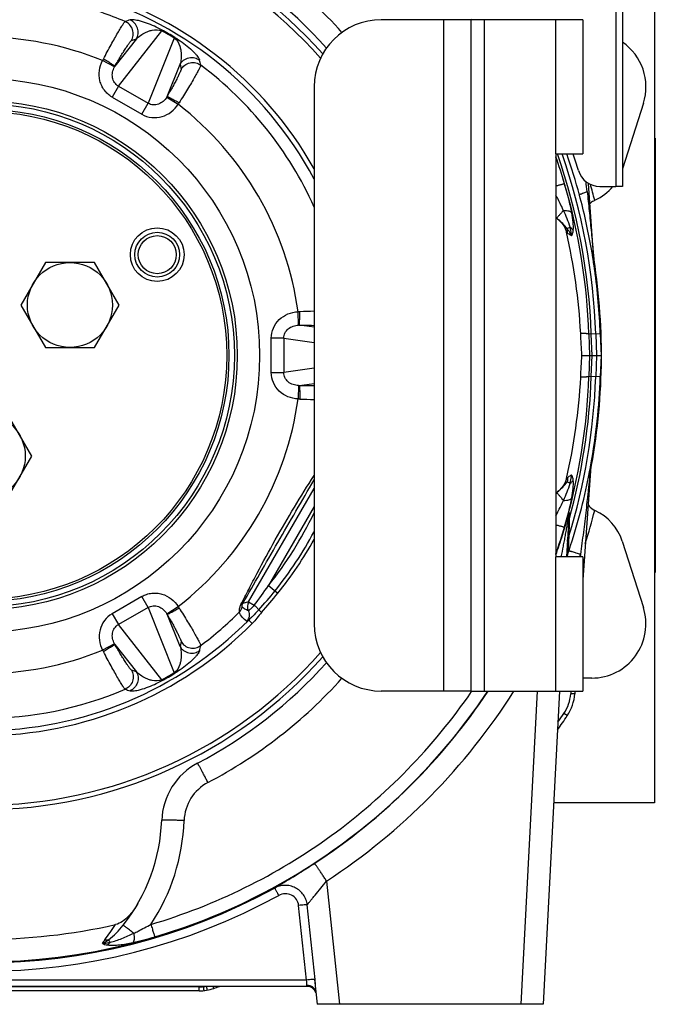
# Model space of a CAD drawing. Extents: x -1709 to 1181, y 8 to 1580.
# Tile 51 of 72: x -94 to 48, y 666 to 886. Entities that reach past the tile are written whole.
import ezdxf

# ---------------------------------------------------------------- set-up
doc = ezdxf.new("R2010")
doc.units = 0
doc.header["$LTSCALE"] = 65.395
doc.layers.get('0').update_dxf_attribs({"linetype": 'CONTINUOUS'})
doc.layers.add('3_ALL_AXES', color=7, linetype='CONTINUOUS')

msp = doc.modelspace()

# ---------------------------------------------------------------- linework, layer by layer
at = {"color": 3, "linetype": 'CONTINUOUS'}
for p, q in [((39.22, 941.86), (39.22, 848.91)), ((40.72, 942.18), (40.72, 848.91)), ((35.67, 848.91), (39.22, 848.91))]:
    msp.add_line(p, q, dxfattribs=at)
at = {"color": 6, "linetype": 'CONTINUOUS'}
for p, q in [((47.85, 921.16), (47.85, 711.16)), ((45.4, 867.48), (40.72, 852.83)), ((34.5, 830.5), (33.17, 849.59)), ((34.51, 830.45), (34.5, 830.5)), ((34.51, 830.43), (34.51, 830.45)), ((34.51, 830.39), (34.51, 830.43)), ((34.52, 830.34), (34.51, 830.39)), ((34.52, 830.29), (34.52, 830.34)), ((34.52, 830.28), (34.52, 830.29)), ((34.53, 830.24), (34.52, 830.28)), ((35.77, 815.98), (35.94, 811.16)), ((31.66, 811.16), (35.94, 811.16)), ((35.94, 811.16), (35.77, 806.34)), ((33.63, 786.4), (31.86, 760.97)), ((28.72, 775.03), (28.25, 766.16)), ((40.68, 769.61), (45.4, 754.84)), ((33.85, 739.05), (31.86, 739.05)), ((26.68, 736.16), (23.01, 666.16)), ((30.12, 736.16), (30.08, 735.53)), ((47.85, 711.16), (25.37, 711.16)), ((-28.04, 671.71), (-27.46, 666.16)), ((-29.68, 670.16), (-174.61, 670.16)), ((-53.81, 669.16), (-150.48, 669.16)), ((23.01, 666.16), (-27.46, 666.16))]:
    msp.add_line(p, q, dxfattribs=at)
at = {"color": 7, "linetype": 'CONTINUOUS'}
for p, q in [((6.85, 886.16), (-13.15, 886.16)), ((6.85, 886.16), (6.85, 736.16)), ((31.86, 886.16), (6.86, 886.16)), ((31.86, 886.16), (31.86, 856.16)), ((-28.15, 871.16), (-28.15, 751.16)), ((25.86, 856.16), (31.86, 856.16)), ((25.86, 856.16), (25.86, 766.16)), ((40.72, 848.91), (39.22, 848.91)), ((31.86, 766.16), (25.86, 766.16)), ((31.86, 766.16), (31.86, 736.16)), ((6.85, 736.16), (-13.15, 736.16)), ((6.86, 736.16), (31.86, 736.16))]:
    msp.add_line(p, q, dxfattribs=at)
at = {"color": 9, "linetype": 'CONTINUOUS'}
for p, q in [((0.85, 736.16), (0.85, 886.16)), ((7.1, 886.16), (7.03, 886.28)), ((9.86, 886.16), (9.86, 736.16)), ((25.86, 856.16), (25.86, 886.16)), ((-71.85, 871.32), (-62.14, 883.66)), ((-67.84, 881.86), (-72.64, 875.76)), ((-68.92, 881.5), (-67.84, 881.86)), ((-59.36, 882.06), (-65.2, 867.48)), ((-72.71, 875.63), (-75.36, 877.03)), ((-60.95, 869.01), (-58.07, 876.22)), ((-58.07, 876.22), (-57.84, 875.1)), ((-71.85, 871.32), (-73.26, 868.87)), ((-71.85, 871.32), (-65.2, 867.48)), ((-73.26, 868.87), (-66.61, 865.03)), ((-66.61, 865.03), (-65.2, 867.48)), ((-61.03, 868.88), (-58.5, 867.29)), ((27.8, 849.45), (27.78, 849.51)), ((-31.6, 817.91), (-31.71, 820.9)), ((-28.15, 817.43), (-31.45, 817.91)), ((-34.9, 815), (-37.72, 815)), ((-37.72, 807.32), (-37.72, 815)), ((-34.9, 815), (-28.15, 814.03)), ((-34.9, 815), (-34.9, 807.32)), ((35.77, 815.98), (33.22, 815.89)), ((33.22, 815.89), (33.38, 811.16)), ((33.93, 811.16), (33.76, 815.91)), ((34.76, 815.94), (34.93, 811.16)), ((33.38, 811.16), (33.22, 806.43)), ((33.76, 806.41), (33.93, 811.16)), ((34.93, 811.16), (34.76, 806.38)), ((-28.15, 808.29), (-34.9, 807.32)), ((-37.72, 807.32), (-34.9, 807.32)), ((35.77, 806.34), (33.22, 806.43)), ((-31.6, 804.41), (-31.71, 801.42)), ((-31.45, 804.41), (-28.15, 804.89)), ((-42.78, 756.06), (-28.15, 781.4)), ((-28.15, 777.4), (-38.34, 759.74)), ((28.81, 774.51), (28.74, 770.73)), ((28.88, 776.06), (28.81, 774.51)), ((27.78, 772.81), (27.8, 772.87)), ((28.81, 774.27), (28.79, 773.55)), ((28.74, 770.73), (28.47, 766.61)), ((28.75, 771.27), (28.74, 770.73)), ((28.64, 769.21), (28.51, 767.19)), ((25.86, 736.16), (25.86, 766.16)), ((28.47, 766.64), (28.47, 766.61)), ((-38.34, 759.74), (-36.22, 758.03)), ((-66.61, 757.29), (-73.26, 753.44)), ((-65.2, 754.84), (-66.61, 757.29)), ((-65.2, 754.84), (-71.85, 751)), ((-65.2, 754.84), (-59.36, 740.26)), ((-61.03, 753.43), (-58.5, 755.03)), ((-42.78, 756.06), (-44.05, 755.72)), ((-42.78, 756.06), (-41.49, 755.32)), ((-73.26, 753.44), (-71.85, 751)), ((-58.07, 746.1), (-60.95, 753.31)), ((-40.52, 754.3), (-39.88, 753.73)), ((-62.14, 738.66), (-71.85, 751)), ((-42.73, 752.01), (-41.94, 751.22)), ((-72.71, 746.69), (-75.36, 745.29)), ((-72.64, 746.56), (-67.84, 740.46)), ((-57.84, 747.22), (-58.07, 746.1)), ((-67.84, 740.46), (-68.92, 740.82)), ((7.03, 736.04), (7.1, 736.16)), ((7.04, 736.04), (7.11, 736.15)), ((21.69, 736.16), (18.02, 666.16)), ((29.21, 736.16), (29.16, 735.54)), ((29.21, 736.16), (29.16, 735.54)), ((28.41, 730.66), (27.66, 731.16)), ((-25.36, 693.71), (-22.46, 666.16)), ((-29.84, 671.58), (-31.6, 688.25)), ((-27.91, 671.7), (-29.66, 688.37)), ((-29.84, 671.58), (-174.45, 671.58)), ((-53.81, 670.06), (-150.48, 670.06)), ((-53.81, 669.16), (-53.81, 670.06)), ((-52.82, 670.11), (-52.83, 670.16)), ((-50.52, 669.71), (-50.68, 670.16)), ((-29.68, 670.16), (-29.73, 670.36))]:
    msp.add_line(p, q, dxfattribs=at)
at = {"color": 2, "linetype": 'CONTINUOUS'}
for p, q in [((48.05, 859.66), (48.05, 762.66)), ((34.53, 830.23), (34.53, 830.25)), ((47.95, 817.08), (47.95, 815.74)), ((47.95, 804.16), (47.95, 802.16)), ((33.67, 786.72), (33.67, 786.71)), ((31.35, 766.7), (31.31, 766.16))]:
    msp.add_line(p, q, dxfattribs=at)
at = {"color": 9, "linetype": 'CONTINUOUS'}
for points in [[(28.79, 773.55), (28.79, 773.28), (28.75, 771.27)], [(28.74, 770.73), (28.67, 769.68), (28.64, 769.21)]]:
    msp.add_lwpolyline(points, dxfattribs=at)
for radius in [61.85, 56.86, 56.2]:
    msp.add_circle((-102.15, 811.16), radius, dxfattribs=at)
at = {"color": 7, "linetype": 'CONTINUOUS'}
for centre, radius in [((-102.15, 811.16), 55), ((-102.15, 811.16), 54.5), ((-63.17, 833.66), 4.25)]:
    msp.add_circle(centre, radius, dxfattribs=at)
at = {"color": 2, "linetype": 'CONTINUOUS'}
msp.add_circle((-63.17, 833.66), 5, dxfattribs=at)
at = {"color": 7, "linetype": 'CONTINUOUS'}
for centre, radius, start, end in [((-102.15, 811.16), 101.5, 41.5701, 138.4299), ((-102.15, 811.16), 100.5, 41.3477, 138.6523), ((-102.15, 811.16), 84.95, 29.3976, 75.1279), ((-13.15, 871.16), 15, 90, 180), ((-102.15, 811.16), 84.67, 321.1325, 330.9422), ((-121.01, 826.51), 108.99, 318.1051, 321.0722), ((-102.15, 811.16), 84.95, 224.8721, 315.1279), ((-13.15, 751.16), 15, 180, 270), ((-102.15, 811.16), 101.5, 221.5701, 318.4299), ((-102.15, 811.16), 100.5, 221.3477, 318.6523)]:
    msp.add_arc(centre, radius, start, end, dxfattribs=at)
at = {"color": 9, "linetype": 'CONTINUOUS'}
for centre, radius, start, end in [((-102.15, 811.03), 108, 42.0202, 62.2368), ((-102.15, 811.16), 83.83, 28.0167, 75.128), ((-102.15, 811.16), 81.09, 66.9092, 75.0015), ((50.1, 499.49), 404.61, 107.1523, 107.3175), ((-102.15, 811.16), 71.1, 67.8709, 112.1291), ((-94.95, 823.63), 68.41, 58.659, 61.341), ((-96.34, 821.22), 71.37, 58.6665, 61.3335), ((-63.7, 871.31), 12.99, 152.2442, 153.9028), ((-69.29, 873.74), 3.91, 148.9478, 151.1175), ((-448.18, 787.17), 404.61, 12.6825, 12.8477), ((-102.15, 811.16), 81.09, 24.1121, 53.0908), ((-64.38, 870.91), 3.91, 328.8824, 331.0521), ((-69.27, 874.53), 12.98, 326.097, 327.7557), ((-102.15, 811.16), 71.1, 7.8709, 52.1291), ((-102.15, 811.16), 135.99, 2, 19.3249), ((-102.15, 811.16), 136.99, 2, 19.1787), ((-102.74, 810.95), 138.63, 15.0644, 19.0343), ((-102.14, 811.22), 135.45, 16.4234, 19.0803), ((-102.2, 811.22), 135.5, 16.4155, 19.0655), ((-102.14, 811.23), 135.44, 1.9688, 16.3898), ((-621.75, 776.16), 658.49, 6.24235, 6.43613), ((-102.15, 811.16), 140.99, 14.2222, 15.7288), ((5.14, 809.01), 37.58, 51.6479, 52.1021), ((-102.15, 811.16), 138, 9.1731, 9.3948), ((-102.15, 811.16), 138, 8.1392, 8.8165), ((-102.15, 811.16), 138, 7.9479, 7.9898), ((-30.83, 807.94), 12.99, 92.2442, 93.9028), ((-22.94, 607.48), 213.6, 91.3966, 92.2532), ((-31.52, 813.99), 3.91, 88.9478, 91.1175), ((-102.14, 811.09), 135.44, 343.6102, 358.0312), ((-102.15, 811.16), 136.99, 342.8327, 358), ((-102.15, 811.16), 135.99, 344.3652, 358), ((-31.52, 808.32), 3.91, 268.8824, 271.0521), ((-31.52, 918.76), 114.35, 270.0361, 271.6918), ((-102.15, 811.16), 71.1, 307.8709, 352.1291), ((-30.83, 814.38), 12.98, 266.097, 267.7557), ((-23.13, 1008.7), 207.46, 267.7341, 268.6158), ((5.02, 813.46), 37.77, 307.8953, 308.3472), ((-102.15, 811.16), 81.94, 321.1325, 334.5665), ((33.61, 773.16), 4.98, 164.3063, 176.98), ((33.69, 774.76), 4.98, 164.9366, 176.9828), ((-102.15, 811.16), 140.99, 342.653, 345.7778), ((-102.2, 811.1), 135.5, 340.935, 343.5845), ((-102.14, 811.1), 135.45, 340.9236, 343.5766), ((-102.15, 811.16), 83.84, 321.1325, 331.9638), ((-163.1, 845.33), 151.3, 323.49, 325.5455), ((-103.42, 812.19), 85.49, 317.3778, 321.1318), ((-69.28, 747.79), 12.99, 32.2442, 33.9028), ((-46.21, 755.24), 2, 314.9004, 352.7591), ((-41.04, 755.06), 2, 150.0224, 208.5089), ((-64.38, 751.41), 3.91, 28.9478, 31.1175), ((-102.15, 811.16), 81.09, 306.9092, 315.0015), ((-44.56, 753.15), 2, 314.8002, 28.4213), ((-102.15, 811.16), 83.83, 224.872, 315.128), ((-69.29, 748.58), 3.91, 208.8824, 211.0521), ((-448.18, 835.15), 404.61, 347.1523, 347.3175), ((-102.15, 811.16), 71.1, 247.8709, 292.1291), ((-63.7, 751.01), 12.98, 206.097, 207.7557), ((-94.95, 798.69), 68.41, 298.659, 301.341), ((-96.34, 801.1), 71.37, 298.6665, 301.3335), ((-102.15, 811.29), 108, 297.7632, 317.9798), ((-102.15, 811.09), 135.45, 213.5898, 326.4103), ((-102.15, 811.16), 81.09, 246.9092, 293.0908), ((50.1, 1122.83), 404.61, 252.6825, 252.8477), ((-102.15, 811.03), 135.44, 303.1475, 326.4369), ((-102.15, 811.29), 140.44, 303.1465, 327.6553), ((20.17, 736.17), 9.01, 326.1672, 355.9833), ((-102.15, 818.16), 156.26, 325.3006, 326.1677), ((-47.18, 706.87), 10, 117.7633, 178.0037), ((-102.15, 708.79), 45, 326.6025, 358.0037), ((-102.15, 811.03), 135.59, 241.2819, 298.7181), ((-102.15, 811.14), 137.58, 241.2823, 298.7177), ((-105.54, 704.54), 38.91, 321.9701, 328.083), ((-68.07, 675.24), 8.65, 142.0193, 148.3883), ((-53.81, 679.06), 9.01, 270.0024, 276.3133), ((-54, 679.93), 9.9, 276.9017, 278.9882)]:
    msp.add_arc(centre, radius, start, end, dxfattribs=at)
at = {"color": 6, "linetype": 'CONTINUOUS'}
for centre, radius, start, end in [((-102.15, 811.16), 103, 41.8118, 62.2368), ((33.85, 871.16), 12.11, 342.2994, 55.4507), ((29.85, 856.16), 11.36, 294.623, 320.3399), ((-102.15, 811.16), 138, 10.0578, 15.0438), ((0.29, 811.06), 40.12, 50.1156, 50.4106), ((16.75, 830.76), 14.45, 48.9206, 50.1217), ((-100.34, 809.05), 131.92, 3.0499, 12.9733), ((-102.15, 811.16), 138.18, 349.1402, 8.8938), ((-102.15, 811.16), 138, 7.9898, 8.1392), ((-100.35, 813.28), 131.94, 347.0272, 356.9496), ((-102.15, 811.16), 138, 348.9421, 349.7957), ((-102.15, 811.16), 138, 341.1665, 348.3289), ((0.29, 811.26), 40.12, 309.5894, 309.8844), ((16.75, 791.56), 14.45, 309.8785, 311.0797), ((36.26, 780.13), 4, 244.3697, 245.377), ((29.85, 766.16), 11.36, 17.7006, 65.3771), ((33.2, 765), 5, 161.1664, 166.5487), ((33.85, 751.16), 12.11, 270, 17.7006), ((-102.15, 811.16), 103, 297.7632, 318.1882), ((20.1, 736.22), 10, 326.1677, 356), ((-102.15, 818.16), 157.17, 324.7674, 326.1677), ((-47.18, 706.74), 15, 117.7632, 178.0038), ((-102.15, 708.66), 40, 321.5954, 358.0038), ((-102.15, 815.96), 135.28, 257.344, 282.656), ((-53.81, 679.16), 10, 270, 289.1759), ((-102.15, 818.16), 157.17, 289.1759, 289.6516), ((-29.68, 668.16), 2, 16.4999, 90)]:
    msp.add_arc(centre, radius, start, end, dxfattribs=at)
at = {"color": 3, "linetype": 'CONTINUOUS'}
for centre, radius, start, end in [((-102.15, 812.16), 139, 16.8538, 18.4545), ((35.67, 853.91), 5, 196.8538, 270)]:
    msp.add_arc(centre, radius, start, end, dxfattribs=at)
at = {"color": 2, "linetype": 'CONTINUOUS'}
for centre, radius, start, end in [((36.26, 842.19), 4, 114.6231, 115.6304), ((-102.15, 811.16), 138, 9.3948, 10.0578), ((-102.15, 811.16), 138, 8.8165, 9.1731), ((38.49, 830.78), 4, 184.0002, 187.9434), ((-102.15, 811.16), 138, 2, 7.9479), ((-102.15, 811.16), 138, 349.7957, 358), ((36.63, 786.19), 3, 170.0309, 176), ((-102.15, 811.16), 138, 348.3289, 348.9421), ((-102.42, 811.27), 141, 341.3407, 341.5715)]:
    msp.add_arc(centre, radius, start, end, dxfattribs=at)
at = {"color": 6, "linetype": 'CONTINUOUS'}
for centre, major_axis, start_param, end_param in [((25.26, 610.44), (-14.75, 429.81), -1.086108, -1.073156), ((25.26, 1011.88), (14.75, 429.81), -2.068436, -2.055485)]:
    msp.add_ellipse(centre, major_axis=major_axis, ratio=0.034879, start_param=start_param, end_param=end_param, dxfattribs=at)
at = {"color": 9, "linetype": 'CONTINUOUS'}
for points, knots in [([(-75.19, 877.36), (-74.9, 877.9), (-74.34, 878.97), (-73.51, 880.5), (-72.73, 881.91), (-72.02, 883.15), (-71.49, 884.05), (-71.12, 884.66), (-70.9, 885.02), (-70.7, 885.3), (-70.55, 885.52), (-70.44, 885.67), (-70.37, 885.74), (-70.34, 885.75)], [0, 0, 0, 0, 0.189628, 0.37154, 0.539624, 0.688207, 0.812227, 0.863666, 0.907449, 0.943204, 0.970637, 0.989563, 1, 1, 1, 1]), ([(-68.92, 881.5), (-68.72, 881.85), (-68.45, 882.67), (-68.59, 883.98), (-69.27, 885.1), (-69.98, 885.6), (-70.34, 885.75)], [0, 0, 0, 0, 0.238406, 0.5, 0.761594, 1, 1, 1, 1]), ([(-62.1, 883.84), (-63.22, 884.45), (-64.96, 885.24), (-66.99, 885.87), (-67.99, 886.07), (-68.51, 886.14), (-68.91, 886.15), (-69.14, 886.13), (-69.23, 886.1)], [0, 0, 0, 0, 0.50489, 0.754476, 0.841143, 0.90954, 0.961992, 1, 1, 1, 1]), ([(-67.84, 881.86), (-67.64, 882.2), (-67.37, 883.02), (-67.5, 884.32), (-68.16, 885.44), (-68.87, 885.94), (-69.23, 886.1)], [0, 0, 0, 0, 0.23856, 0.5, 0.76144, 1, 1, 1, 1]), ([(-67.84, 881.86), (-67.56, 882.15), (-66.91, 882.69), (-65.97, 883.25), (-65.09, 883.62), (-63.9, 883.96), (-62.8, 883.99), (-62.14, 883.66)], [0, 0, 0, 0, 0.192916, 0.404315, 0.520337, 0.64756, 1, 1, 1, 1]), ([(-62.14, 883.66), (-62.12, 883.7), (-62.11, 883.75), (-62.1, 883.81), (-62.1, 883.83), (-62.1, 883.84)], [0, 0, 0, 0, 0.647891, 0.862629, 1, 1, 1, 1]), ([(-72.64, 875.76), (-72.42, 876.13), (-71.99, 876.86), (-71.36, 877.91), (-70.77, 878.88), (-70.23, 879.73), (-69.82, 880.35), (-69.54, 880.76), (-69.36, 881.01), (-69.22, 881.2), (-69.09, 881.35), (-69, 881.44), (-68.95, 881.49), (-68.92, 881.5)], [0, 0, 0, 0, 0.188782, 0.370057, 0.53763, 0.68597, 0.809969, 0.861549, 0.905551, 0.941555, 0.969341, 0.988789, 1, 1, 1, 1]), ([(-59.36, 882.06), (-59.34, 882.09), (-59.3, 882.13), (-59.25, 882.17), (-59.23, 882.18), (-59.22, 882.18)], [0, 0, 0, 0, 0.647891, 0.862629, 1, 1, 1, 1]), ([(-59.36, 882.06), (-58.75, 881.65), (-58.22, 880.68), (-57.92, 879.48), (-57.8, 878.54), (-57.82, 877.44), (-57.96, 876.61), (-58.07, 876.22)], [0, 0, 0, 0, 0.352432, 0.479656, 0.59568, 0.807082, 1, 1, 1, 1]), ([(-59.22, 882.18), (-58.14, 881.52), (-56.58, 880.4), (-55.03, 878.96), (-54.35, 878.2), (-54.03, 877.78), (-53.82, 877.44), (-53.73, 877.23), (-53.7, 877.14)], [0, 0, 0, 0, 0.50489, 0.754477, 0.841144, 0.90954, 0.961992, 1, 1, 1, 1]), ([(-73.26, 868.87), (-73.59, 869.07), (-74.23, 869.53), (-75.01, 870.39), (-75.61, 871.4), (-76.12, 872.87), (-76.21, 874.84), (-75.72, 876.34), (-75.36, 877.03)], [0, 0, 0, 0, 0.125239, 0.25046, 0.375703, 0.500958, 0.750398, 1, 1, 1, 1]), ([(-72.64, 875.76), (-72.64, 875.77), (-72.66, 875.78), (-72.7, 875.82), (-72.76, 875.86), (-72.88, 875.95), (-73.09, 876.09), (-73.41, 876.29), (-73.8, 876.54), (-74.25, 876.81), (-74.71, 877.08), (-75.03, 877.27), (-75.19, 877.36)], [0, 0, 0, 0, 0.008636, 0.024765, 0.049076, 0.082144, 0.175447, 0.30256, 0.458767, 0.634283, 0.818172, 1, 1, 1, 1]), ([(-71.85, 871.32), (-72.19, 871.5), (-72.79, 872.06), (-73.24, 873.21), (-73.21, 874.46), (-72.92, 875.26), (-72.71, 875.63)], [0, 0, 0, 0, 0.239806, 0.48483, 0.738828, 1, 1, 1, 1]), ([(-53.45, 876), (-53.45, 875.96), (-53.47, 875.87), (-53.54, 875.7), (-53.65, 875.46), (-53.81, 875.15), (-54.01, 874.78), (-54.35, 874.15), (-54.86, 873.24), (-55.58, 872.01), (-56.41, 870.63), (-57.33, 869.14), (-57.96, 868.12), (-58.29, 867.6)], [0, 0, 0, 0, 0.010438, 0.029366, 0.056802, 0.092559, 0.136342, 0.18778, 0.311803, 0.460385, 0.628475, 0.810384, 1, 1, 1, 1]), ([(-58.07, 876.22), (-57.87, 876.56), (-57.3, 877.2), (-56.11, 877.74), (-54.8, 877.73), (-54.03, 877.37), (-53.7, 877.14)], [0, 0, 0, 0, 0.23856, 0.5, 0.76144, 1, 1, 1, 1]), ([(-57.84, 875.1), (-57.64, 875.45), (-57.07, 876.09), (-55.86, 876.63), (-54.55, 876.61), (-53.77, 876.24), (-53.45, 876)], [0, 0, 0, 0, 0.238406, 0.5, 0.761594, 1, 1, 1, 1]), ([(-57.84, 875.1), (-57.84, 875.08), (-57.85, 875), (-57.88, 874.88), (-57.95, 874.7), (-58.05, 874.47), (-58.17, 874.2), (-58.39, 873.75), (-58.72, 873.08), (-59.18, 872.19), (-59.73, 871.19), (-60.32, 870.12), (-60.74, 869.39), (-60.95, 869.01)], [0, 0, 0, 0, 0.011213, 0.030663, 0.058452, 0.094459, 0.138463, 0.190046, 0.314048, 0.462392, 0.629965, 0.811228, 1, 1, 1, 1]), ([(-60.95, 869.01), (-60.95, 869.01), (-60.92, 869.01), (-60.87, 868.99), (-60.8, 868.96), (-60.66, 868.89), (-60.42, 868.78), (-60.08, 868.6), (-59.67, 868.38), (-59.07, 868.05), (-58.6, 867.78), (-58.29, 867.6)], [0, 0, 0, 0, 0.009034, 0.025981, 0.05145, 0.085933, 0.182396, 0.31206, 0.46908, 0.643214, 1, 1, 1, 1]), ([(-66.61, 865.03), (-65.94, 864.65), (-64.43, 864.15), (-62.06, 864.37), (-59.96, 865.46), (-58.91, 866.64), (-58.5, 867.29)], [0, 0, 0, 0, 0.249766, 0.499653, 0.749746, 1, 1, 1, 1]), ([(-61.03, 868.88), (-61.25, 868.52), (-61.79, 867.87), (-62.86, 867.22), (-64.08, 867.03), (-64.86, 867.28), (-65.2, 867.48)], [0, 0, 0, 0, 0.261194, 0.515205, 0.760221, 1, 1, 1, 1]), ([(25.86, 849.02), (25.99, 849.06), (26.24, 849.13), (26.61, 849.23), (26.93, 849.32), (27.21, 849.39), (27.41, 849.44), (27.54, 849.47), (27.62, 849.49), (27.68, 849.5), (27.73, 849.51), (27.76, 849.52), (27.78, 849.52), (27.78, 849.51)], [0, 0, 0, 0, 0.207783, 0.399239, 0.570021, 0.716255, 0.834626, 0.882501, 0.922469, 0.954304, 0.977855, 0.993032, 1, 1, 1, 1]), ([(29.43, 843), (29.23, 844.06), (28.72, 846.22), (28.12, 848.36), (27.8, 849.45)], [0, 0, 0, 0, 0.486611, 1, 1, 1, 1]), ([(31.13, 846.98), (31.12, 847), (31.15, 847.05), (31.24, 847.11), (31.38, 847.19), (31.67, 847.33), (32.16, 847.53), (32.59, 847.68), (32.84, 847.76)], [0, 0, 0, 0, 0.029436, 0.084256, 0.168803, 0.282974, 0.594148, 1, 1, 1, 1]), ([(32.84, 847.76), (32.99, 846.32), (33.22, 844.17), (33.51, 841.29), (33.73, 839.13), (33.93, 836.96), (34.1, 835.17), (34.23, 833.72), (34.32, 832.68), (34.4, 831.65), (34.45, 831.19), (34.51, 830.33), (34.5, 830.5)], [0, 0, 0, 0, 0.250357, 0.375535, 0.500712, 0.625885, 0.75105, 0.813625, 0.876189, 0.938722, 0.969941, 1, 1, 1, 1]), ([(27.54, 843.56), (27.41, 843.85), (26.88, 845), (26.3, 846.13), (25.86, 846.98)], [0, 0, 0, 0, 0.24639, 1, 1, 1, 1]), ([(27.54, 843.56), (27.43, 843.43), (27.23, 843.2), (26.94, 842.86), (26.69, 842.57), (26.47, 842.32), (26.29, 842.12), (26.17, 841.99), (26.1, 841.92), (26.06, 841.88), (26.04, 841.86), (26.02, 841.85), (26.02, 841.84)], [0, 0, 0, 0, 0.214873, 0.408894, 0.579161, 0.723128, 0.838648, 0.924007, 0.954968, 0.977969, 0.992951, 1, 1, 1, 1]), ([(29.01, 839.79), (28.84, 840.43), (28.39, 841.71), (27.83, 842.94), (27.54, 843.56)], [0, 0, 0, 0, 0.493934, 1, 1, 1, 1]), ([(27.54, 843.56), (27.76, 843.56), (28.18, 843.55), (28.74, 843.45), (29.16, 843.28), (29.37, 843.1), (29.43, 843)], [0, 0, 0, 0, 0.328839, 0.608887, 0.831172, 1, 1, 1, 1]), ([(29.73, 839.08), (29.79, 839.69), (29.75, 841.01), (29.55, 842.31), (29.43, 843)], [0, 0, 0, 0, 0.471028, 1, 1, 1, 1]), ([(28.39, 839.44), (28.08, 839.85), (27.39, 840.62), (26.64, 841.31), (26.25, 841.65)], [0, 0, 0, 0, 0.498469, 1, 1, 1, 1]), ([(28.45, 838.48), (28.46, 838.56), (28.49, 838.89), (28.46, 839.22), (28.39, 839.44)], [0, 0, 0, 0, 0.265618, 1, 1, 1, 1]), ([(29.34, 837.86), (29.27, 837.9), (28.97, 838.09), (28.67, 838.3), (28.45, 838.48)], [0, 0, 0, 0, 0.225513, 1, 1, 1, 1]), ([(29.01, 839.79), (29.09, 839.74), (29.36, 839.54), (29.6, 839.29), (29.73, 839.08)], [0, 0, 0, 0, 0.26933, 1, 1, 1, 1]), ([(29.34, 837.86), (29.4, 837.93), (29.5, 838.1), (29.65, 838.51), (29.7, 838.84), (29.73, 839.08)], [0, 0, 0, 0, 0.216494, 0.456921, 1, 1, 1, 1]), ([(-37.72, 815), (-37.72, 815.77), (-37.39, 817.33), (-36.02, 819.26), (-34.03, 820.54), (-32.48, 820.87), (-31.71, 820.9)], [0, 0, 0, 0, 0.249766, 0.499654, 0.749746, 1, 1, 1, 1]), ([(-31.45, 817.91), (-31.44, 817.91), (-31.44, 817.94), (-31.43, 817.99), (-31.42, 818.06), (-31.4, 818.21), (-31.39, 818.46), (-31.37, 818.84), (-31.36, 819.3), (-31.34, 819.82), (-31.34, 820.37), (-31.34, 820.73), (-31.34, 820.92)], [0, 0, 0, 0, 0.008636, 0.024765, 0.049076, 0.082144, 0.175447, 0.30256, 0.458767, 0.634283, 0.818172, 1, 1, 1, 1]), ([(-34.9, 815), (-34.91, 815.39), (-34.73, 816.19), (-33.96, 817.15), (-32.86, 817.75), (-32.02, 817.9), (-31.6, 817.91)], [0, 0, 0, 0, 0.239806, 0.484825, 0.738821, 1, 1, 1, 1]), ([(-31.45, 817.91), (-31.16, 817.9), (-30.06, 817.9), (-28.96, 817.88), (-28.14, 817.86)], [0, 0, 0, 0, 0.261232, 1, 1, 1, 1]), ([(33.22, 815.89), (33.21, 815.9), (33.16, 815.92), (33.07, 815.95), (32.91, 815.97), (32.71, 816), (32.45, 816.02), (32.01, 816.04), (31.65, 816.06), (31.4, 816.06)], [0, 0, 0, 0, 0.028756, 0.083831, 0.166986, 0.278416, 0.417902, 0.585045, 1, 1, 1, 1]), ([(-31.71, 801.42), (-32.48, 801.45), (-34.03, 801.78), (-36.02, 803.06), (-37.39, 804.99), (-37.72, 806.55), (-37.72, 807.32)], [0, 0, 0, 0, 0.250254, 0.500346, 0.750234, 1, 1, 1, 1]), ([(-31.6, 804.41), (-32.02, 804.42), (-32.86, 804.57), (-33.96, 805.17), (-34.73, 806.13), (-34.91, 806.93), (-34.9, 807.32)], [0, 0, 0, 0, 0.261197, 0.515211, 0.760223, 1, 1, 1, 1]), ([(33.22, 806.43), (33.21, 806.42), (33.16, 806.39), (33.07, 806.37), (32.91, 806.35), (32.71, 806.32), (32.45, 806.3), (32.01, 806.28), (31.65, 806.26), (31.4, 806.25)], [0, 0, 0, 0, 0.028756, 0.083831, 0.166986, 0.278416, 0.417902, 0.585045, 1, 1, 1, 1]), ([(-31.45, 804.41), (-31.44, 804.41), (-31.44, 804.38), (-31.43, 804.33), (-31.42, 804.25), (-31.4, 804.1), (-31.39, 803.83), (-31.37, 803.45), (-31.35, 802.99), (-31.34, 802.3), (-31.34, 801.76), (-31.34, 801.4)], [0, 0, 0, 0, 0.009034, 0.025981, 0.05145, 0.085933, 0.182396, 0.31206, 0.46908, 0.643214, 1, 1, 1, 1]), ([(33.63, 786.4), (33.64, 786.49), (33.6, 786.03), (33.57, 785.78), (33.51, 785.19), (33.45, 784.6), (33.37, 783.76), (33.26, 782.74), (33.13, 781.5), (33, 780.27), (32.82, 778.62), (32.59, 776.56), (32.29, 774.09), (31.89, 770.8), (31.57, 768.34), (31.35, 766.7)], [0, 0, 0, 0, 0.013849, 0.02933, 0.060505, 0.091757, 0.123037, 0.185636, 0.248259, 0.310893, 0.373535, 0.498829, 0.62413, 0.74943, 1, 1, 1, 1]), ([(-44.48, 755.46), (-43.91, 756.6), (-42.71, 758.96), (-40.19, 763.8), (-36.83, 769.94), (-32.59, 777.21), (-29.64, 781.98), (-28.15, 784.33)], [0, 0, 0, 0, 0.115639, 0.239339, 0.492925, 0.747947, 1, 1, 1, 1]), ([(-44.05, 755.72), (-42.79, 757.94), (-40.19, 762.49), (-34.89, 771.7), (-30.85, 778.68), (-28.15, 783.33)], [0, 0, 0, 0, 0.240533, 0.493515, 1, 1, 1, 1]), ([(29.01, 782.53), (29.09, 782.58), (29.36, 782.78), (29.6, 783.03), (29.73, 783.24)], [0, 0, 0, 0, 0.26933, 1, 1, 1, 1]), ([(29.73, 783.24), (29.7, 783.48), (29.65, 783.81), (29.5, 784.22), (29.4, 784.39), (29.34, 784.46)], [0, 0, 0, 0, 0.543079, 0.783506, 1, 1, 1, 1]), ([(29.43, 779.32), (29.55, 780.01), (29.75, 781.31), (29.79, 782.63), (29.73, 783.24)], [0, 0, 0, 0, 0.528971, 1, 1, 1, 1]), ([(26.25, 780.67), (26.64, 781.01), (27.39, 781.7), (28.08, 782.47), (28.39, 782.88)], [0, 0, 0, 0, 0.50153, 1, 1, 1, 1]), ([(27.54, 778.76), (27.83, 779.38), (28.39, 780.61), (28.84, 781.89), (29.01, 782.53)], [0, 0, 0, 0, 0.506066, 1, 1, 1, 1]), ([(26.02, 780.47), (26.02, 780.47), (26.04, 780.46), (26.06, 780.44), (26.1, 780.4), (26.17, 780.33), (26.29, 780.19), (26.47, 780), (26.69, 779.75), (26.94, 779.46), (27.23, 779.12), (27.43, 778.88), (27.54, 778.76)], [0, 0, 0, 0, 0.007049, 0.022031, 0.045033, 0.075993, 0.161352, 0.276872, 0.420839, 0.591106, 0.785127, 1, 1, 1, 1]), ([(27.54, 778.76), (27.76, 778.76), (28.18, 778.77), (28.74, 778.87), (29.16, 779.04), (29.37, 779.22), (29.43, 779.32)], [0, 0, 0, 0, 0.328837, 0.608885, 0.83117, 1, 1, 1, 1]), ([(27.8, 772.87), (28.12, 773.96), (28.72, 776.1), (29.23, 778.26), (29.43, 779.32)], [0, 0, 0, 0, 0.513389, 1, 1, 1, 1]), ([(25.86, 775.34), (26.01, 775.63), (26.59, 776.75), (27.15, 777.89), (27.54, 778.76)], [0, 0, 0, 0, 0.252953, 1, 1, 1, 1]), ([(25.86, 766.59), (26.37, 768.05), (27.31, 770.85), (28.16, 773.68), (28.56, 775.03)], [0, 0, 0, 0, 0.524034, 1, 1, 1, 1]), ([(27.07, 766.16), (27.23, 766.95), (27.46, 768.15), (27.76, 769.73), (27.98, 770.92), (28.19, 772.09), (28.36, 773.07), (28.49, 773.8), (28.6, 774.41), (28.63, 774.6), (28.72, 775.09), (28.72, 775.03)], [0, 0, 0, 0, 0.269527, 0.403752, 0.537383, 0.670026, 0.800697, 0.864449, 0.925681, 0.979646, 1, 1, 1, 1]), ([(28.56, 775.03), (28.6, 775.17), (28.66, 775.37), (28.74, 775.63), (28.78, 775.77), (28.81, 775.86), (28.83, 775.92), (28.84, 775.97), (28.86, 776.01), (28.87, 776.04), (28.87, 776.05), (28.88, 776.07), (28.88, 776.06), (28.88, 776.06)], [0, 0, 0, 0, 0.405325, 0.581889, 0.734605, 0.800127, 0.857319, 0.90536, 0.943472, 0.971028, 0.987598, 0.993292, 1, 1, 1, 1]), ([(25.86, 773.3), (25.99, 773.26), (26.24, 773.19), (26.61, 773.09), (26.93, 773), (27.21, 772.93), (27.41, 772.88), (27.55, 772.84), (27.62, 772.83), (27.68, 772.81), (27.73, 772.81), (27.76, 772.8), (27.78, 772.8), (27.78, 772.81)], [0, 0, 0, 0, 0.207883, 0.39942, 0.570258, 0.716516, 0.834877, 0.882732, 0.922672, 0.954469, 0.977972, 0.993092, 1, 1, 1, 1]), ([(28.43, 769.54), (28.44, 769.64), (28.48, 770.05), (28.61, 770.45), (28.74, 770.73)], [0, 0, 0, 0, 0.247992, 1, 1, 1, 1]), ([(28.78, 767.53), (28.78, 767.54), (28.78, 767.53), (28.79, 767.53), (28.81, 767.53), (28.84, 767.52), (28.9, 767.5), (28.98, 767.48), (29.08, 767.44), (29.21, 767.4), (29.36, 767.35), (29.59, 767.28), (29.92, 767.17), (30.36, 767.02), (30.84, 766.87), (31.18, 766.75), (31.35, 766.7)], [0, 0, 0, 0, 0.001217, 0.004749, 0.01061, 0.018795, 0.042061, 0.07435, 0.115391, 0.16484, 0.222275, 0.287215, 0.437347, 0.610174, 0.799851, 1, 1, 1, 1]), ([(32.09, 764.26), (32.09, 764.26), (32.08, 764.26), (32.07, 764.26), (32.05, 764.25), (32.01, 764.25), (31.95, 764.25), (31.89, 764.26), (31.86, 764.26)], [0, 0, 0, 0, 0.019827, 0.069413, 0.150241, 0.262014, 0.575179, 1, 1, 1, 1]), ([(-66.61, 757.29), (-66.27, 757.48), (-65.56, 757.8), (-64.42, 758.05), (-63.25, 758.06), (-61.72, 757.77), (-59.96, 756.86), (-58.91, 755.68), (-58.5, 755.03)], [0, 0, 0, 0, 0.125239, 0.25046, 0.375703, 0.500958, 0.750398, 1, 1, 1, 1]), ([(-65.2, 754.84), (-64.86, 755.04), (-64.08, 755.29), (-62.86, 755.1), (-61.79, 754.45), (-61.25, 753.8), (-61.03, 753.43)], [0, 0, 0, 0, 0.239806, 0.48483, 0.738828, 1, 1, 1, 1]), ([(-60.95, 753.31), (-60.95, 753.31), (-60.92, 753.31), (-60.87, 753.33), (-60.81, 753.36), (-60.67, 753.42), (-60.44, 753.53), (-60.1, 753.71), (-59.7, 753.93), (-59.24, 754.18), (-58.77, 754.44), (-58.45, 754.62), (-58.29, 754.72)], [0, 0, 0, 0, 0.008636, 0.024765, 0.049076, 0.082144, 0.175447, 0.30256, 0.458767, 0.634283, 0.818172, 1, 1, 1, 1]), ([(-58.29, 754.72), (-57.96, 754.2), (-57.33, 753.18), (-56.41, 751.69), (-55.58, 750.31), (-54.86, 749.08), (-54.35, 748.17), (-54.01, 747.54), (-53.81, 747.17), (-53.65, 746.86), (-53.54, 746.62), (-53.47, 746.45), (-53.45, 746.35), (-53.45, 746.32)], [0, 0, 0, 0, 0.189628, 0.37154, 0.539624, 0.688207, 0.812227, 0.863666, 0.907449, 0.943204, 0.970637, 0.989563, 1, 1, 1, 1]), ([(-44.8, 753.82), (-44.81, 753.84), (-44.82, 753.88), (-44.82, 753.97), (-44.82, 754.11), (-44.81, 754.38), (-44.73, 754.84), (-44.59, 755.24), (-44.48, 755.46)], [0, 0, 0, 0, 0.029293, 0.08237, 0.160344, 0.264694, 0.561805, 1, 1, 1, 1]), ([(-44.05, 755.72), (-44.09, 755.65), (-44.22, 755.53), (-44.39, 755.47), (-44.48, 755.46)], [0, 0, 0, 0, 0.454962, 1, 1, 1, 1]), ([(-44.23, 754.98), (-44.24, 754.99), (-44.24, 755.01), (-44.24, 755.05), (-44.24, 755.11), (-44.23, 755.22), (-44.18, 755.44), (-44.11, 755.62), (-44.05, 755.72)], [0, 0, 0, 0, 0.02702, 0.076225, 0.149764, 0.250034, 0.544693, 1, 1, 1, 1]), ([(-42.8, 754.1), (-43.08, 754.2), (-43.47, 754.37), (-43.95, 754.68), (-44.15, 754.88), (-44.23, 754.98)], [0, 0, 0, 0, 0.51461, 0.759571, 1, 1, 1, 1]), ([(-41.49, 755.32), (-41.57, 755.23), (-41.73, 755.07), (-41.96, 754.83), (-42.18, 754.62), (-42.37, 754.44), (-42.53, 754.29), (-42.65, 754.2), (-42.72, 754.14), (-42.76, 754.12), (-42.78, 754.11), (-42.8, 754.1), (-42.8, 754.1)], [0, 0, 0, 0, 0.195604, 0.38224, 0.553398, 0.703205, 0.826259, 0.918424, 0.951812, 0.976431, 0.992278, 1, 1, 1, 1]), ([(-41.49, 755.32), (-41.29, 755.12), (-41, 754.84), (-40.68, 754.5), (-40.56, 754.36), (-40.52, 754.3)], [0, 0, 0, 0, 0.61348, 0.847797, 1, 1, 1, 1]), ([(-73.26, 753.44), (-73.93, 753.06), (-75.11, 752), (-76.1, 749.84), (-76.21, 747.48), (-75.72, 745.98), (-75.36, 745.29)], [0, 0, 0, 0, 0.249766, 0.499653, 0.749746, 1, 1, 1, 1]), ([(-60.95, 753.31), (-60.74, 752.93), (-60.32, 752.2), (-59.73, 751.12), (-59.18, 750.13), (-58.72, 749.24), (-58.39, 748.57), (-58.17, 748.12), (-58.05, 747.85), (-57.95, 747.62), (-57.88, 747.44), (-57.85, 747.31), (-57.84, 747.24), (-57.84, 747.22)], [0, 0, 0, 0, 0.188782, 0.370057, 0.53763, 0.68597, 0.809969, 0.861549, 0.905551, 0.941555, 0.969341, 0.988789, 1, 1, 1, 1]), ([(-43.15, 751.73), (-43.52, 751.98), (-44.21, 752.57), (-44.69, 753.38), (-44.8, 753.82)], [0, 0, 0, 0, 0.490323, 1, 1, 1, 1]), ([(-40.52, 754.3), (-40.97, 753.81), (-41.59, 753.16), (-42.33, 752.4), (-42.61, 752.13), (-42.73, 752.01)], [0, 0, 0, 0, 0.63141, 0.844169, 1, 1, 1, 1]), ([(-72.71, 746.69), (-72.92, 747.06), (-73.21, 747.86), (-73.24, 749.11), (-72.79, 750.26), (-72.19, 750.81), (-71.85, 751)], [0, 0, 0, 0, 0.261194, 0.515205, 0.760221, 1, 1, 1, 1]), ([(-42.73, 752.01), (-42.79, 751.97), (-42.88, 751.89), (-43.01, 751.8), (-43.09, 751.75), (-43.13, 751.73), (-43.15, 751.73), (-43.15, 751.73)], [0, 0, 0, 0, 0.414276, 0.720041, 0.913317, 0.968548, 1, 1, 1, 1]), ([(-72.64, 746.56), (-72.64, 746.55), (-72.66, 746.53), (-72.7, 746.5), (-72.76, 746.45), (-72.89, 746.36), (-73.11, 746.22), (-73.43, 746.01), (-73.83, 745.77), (-74.42, 745.41), (-74.88, 745.14), (-75.19, 744.96)], [0, 0, 0, 0, 0.009034, 0.025981, 0.05145, 0.085933, 0.182396, 0.31206, 0.46908, 0.643214, 1, 1, 1, 1]), ([(-68.92, 740.82), (-68.95, 740.83), (-69, 740.87), (-69.09, 740.97), (-69.22, 741.12), (-69.36, 741.31), (-69.54, 741.56), (-69.82, 741.97), (-70.23, 742.59), (-70.77, 743.44), (-71.36, 744.41), (-71.99, 745.46), (-72.42, 746.19), (-72.64, 746.56)], [0, 0, 0, 0, 0.011213, 0.030663, 0.058452, 0.094459, 0.138463, 0.190046, 0.314048, 0.462392, 0.629965, 0.811228, 1, 1, 1, 1]), ([(-58.07, 746.1), (-57.96, 745.71), (-57.82, 744.88), (-57.8, 743.78), (-57.92, 742.84), (-58.22, 741.64), (-58.75, 740.67), (-59.36, 740.26)], [0, 0, 0, 0, 0.192916, 0.404316, 0.520339, 0.647562, 1, 1, 1, 1]), ([(-58.07, 746.1), (-57.87, 745.76), (-57.3, 745.12), (-56.11, 744.58), (-54.8, 744.59), (-54.03, 744.95), (-53.7, 745.18)], [0, 0, 0, 0, 0.23856, 0.5, 0.76144, 1, 1, 1, 1]), ([(-57.84, 747.22), (-57.64, 746.87), (-57.07, 746.23), (-55.86, 745.69), (-54.55, 745.71), (-53.77, 746.08), (-53.45, 746.32)], [0, 0, 0, 0, 0.238406, 0.5, 0.761594, 1, 1, 1, 1]), ([(-70.34, 736.57), (-70.37, 736.58), (-70.44, 736.65), (-70.55, 736.8), (-70.7, 737.01), (-70.9, 737.3), (-71.12, 737.66), (-71.49, 738.27), (-72.02, 739.17), (-72.73, 740.41), (-73.51, 741.82), (-74.34, 743.35), (-74.9, 744.42), (-75.19, 744.96)], [0, 0, 0, 0, 0.010438, 0.029366, 0.056802, 0.092559, 0.136342, 0.18778, 0.311803, 0.460385, 0.628475, 0.810384, 1, 1, 1, 1]), ([(-53.7, 745.18), (-53.73, 745.09), (-53.82, 744.88), (-54.03, 744.54), (-54.35, 744.12), (-55.03, 743.36), (-56.58, 741.91), (-58.14, 740.8), (-59.22, 740.14)], [0, 0, 0, 0, 0.038008, 0.09046, 0.158858, 0.245524, 0.495113, 1, 1, 1, 1]), ([(-68.92, 740.82), (-68.72, 740.47), (-68.45, 739.65), (-68.59, 738.34), (-69.27, 737.22), (-69.98, 736.72), (-70.34, 736.57)], [0, 0, 0, 0, 0.238406, 0.5, 0.761594, 1, 1, 1, 1]), ([(-67.84, 740.46), (-67.64, 740.12), (-67.37, 739.3), (-67.5, 738), (-68.16, 736.88), (-68.87, 736.38), (-69.23, 736.22)], [0, 0, 0, 0, 0.23856, 0.5, 0.76144, 1, 1, 1, 1]), ([(-62.14, 738.66), (-62.8, 738.33), (-63.9, 738.36), (-65.09, 738.7), (-65.97, 739.07), (-66.91, 739.63), (-67.56, 740.17), (-67.84, 740.46)], [0, 0, 0, 0, 0.352434, 0.479658, 0.595682, 0.807083, 1, 1, 1, 1]), ([(-59.36, 740.26), (-59.34, 740.23), (-59.3, 740.19), (-59.25, 740.15), (-59.23, 740.14), (-59.22, 740.14)], [0, 0, 0, 0, 0.647891, 0.862629, 1, 1, 1, 1]), ([(-69.23, 736.22), (-69.14, 736.19), (-68.91, 736.17), (-68.51, 736.18), (-67.99, 736.25), (-66.99, 736.45), (-64.96, 737.08), (-63.22, 737.87), (-62.1, 738.48)], [0, 0, 0, 0, 0.038008, 0.09046, 0.158857, 0.245523, 0.49511, 1, 1, 1, 1]), ([(-62.14, 738.66), (-62.12, 738.62), (-62.11, 738.57), (-62.1, 738.51), (-62.1, 738.49), (-62.1, 738.48)], [0, 0, 0, 0, 0.647891, 0.862629, 1, 1, 1, 1]), ([(-64.58, 684.02), (-57.37, 686.15), (-43.3, 691.65), (-23.92, 703.35), (-6.8, 718.17), (2.78, 729.85), (7.04, 736.04)], [0, 0, 0, 0, 0.250019, 0.500027, 0.750021, 1, 1, 1, 1]), ([(-63.73, 681.23), (-56.19, 683.45), (-41.49, 689.24), (-21.28, 701.59), (-3.52, 717.26), (6.33, 729.61), (10.68, 736.15)], [0, 0, 0, 0, 0.250017, 0.500024, 0.750018, 1, 1, 1, 1]), ([(30.08, 735.53), (30.08, 735.52), (30.07, 735.52), (30.05, 735.52), (30, 735.51), (29.92, 735.51), (29.8, 735.51), (29.67, 735.52), (29.45, 735.52), (29.28, 735.53), (29.16, 735.54)], [0, 0, 0, 0, 0.006671, 0.02145, 0.077654, 0.168365, 0.290667, 0.440453, 0.612601, 1, 1, 1, 1]), ([(-51.84, 715.72), (-51.99, 716.01), (-52.28, 716.56), (-52.7, 717.36), (-53.1, 718.1), (-53.4, 718.65), (-53.61, 719.05), (-53.75, 719.3), (-53.87, 719.51), (-53.97, 719.69), (-54.04, 719.81), (-54.08, 719.89), (-54.11, 719.94), (-54.13, 719.97), (-54.15, 720), (-54.16, 720.01), (-54.16, 720.02), (-54.17, 720.02)], [0, 0, 0, 0, 0.19625, 0.384285, 0.557108, 0.708264, 0.77392, 0.832121, 0.882323, 0.924059, 0.956942, 0.969963, 0.980665, 0.989024, 0.995022, 0.998659, 1, 1, 1, 1]), ([(-57.17, 707.22), (-57.5, 707.23), (-58.13, 707.25), (-59.06, 707.28), (-59.91, 707.3), (-60.56, 707.31), (-61.02, 707.31), (-61.31, 707.31), (-61.56, 707.31), (-61.77, 707.3), (-61.94, 707.3), (-62.06, 707.29), (-62.13, 707.28), (-62.16, 707.27), (-62.17, 707.27), (-62.17, 707.27)], [0, 0, 0, 0, 0.194862, 0.382203, 0.554857, 0.706195, 0.772022, 0.830423, 0.880839, 0.922792, 0.955886, 0.97982, 0.994417, 0.998242, 1, 1, 1, 1]), ([(-37, 692.13), (-36.86, 692.22), (-36.48, 692.45), (-35.79, 692.87), (-34.86, 693.42), (-33.26, 694.37), (-30.97, 695.78), (-29.08, 696.98), (-28.09, 697.63)], [0, 0, 0, 0, 0.048742, 0.126736, 0.230836, 0.357247, 0.659976, 1, 1, 1, 1]), ([(-25.36, 693.71), (-25.53, 693.97), (-25.86, 694.47), (-26.35, 695.21), (-26.8, 695.88), (-27.15, 696.39), (-27.4, 696.75), (-27.56, 696.97), (-27.7, 697.17), (-27.82, 697.33), (-27.92, 697.46), (-28, 697.55), (-28.05, 697.6), (-28.07, 697.63), (-28.08, 697.63), (-28.09, 697.63)], [0, 0, 0, 0, 0.194917, 0.381287, 0.552518, 0.702534, 0.767892, 0.826024, 0.876417, 0.91863, 0.952295, 0.977132, 0.992973, 0.997535, 1, 1, 1, 1]), ([(-29.66, 688.37), (-29.58, 688.51), (-29.35, 688.8), (-28.95, 689.3), (-28.45, 689.9), (-27.68, 690.84), (-26.63, 692.11), (-25.79, 693.16), (-25.36, 693.71)], [0, 0, 0, 0, 0.068684, 0.164093, 0.279418, 0.40911, 0.695561, 1, 1, 1, 1]), ([(-29.66, 688.37), (-29.71, 688.78), (-29.91, 689.57), (-30.49, 690.65), (-31.3, 691.56), (-32.32, 692.25), (-33.46, 692.66), (-34.68, 692.79), (-35.89, 692.62), (-36.64, 692.32), (-37, 692.13)], [0, 0, 0, 0, 0.125259, 0.250547, 0.375717, 0.500674, 0.625455, 0.750195, 0.875022, 1, 1, 1, 1]), ([(-37, 692.13), (-36.99, 692.13), (-36.98, 692.11), (-36.96, 692.09), (-36.94, 692.05), (-36.9, 692), (-36.86, 691.93), (-36.79, 691.81), (-36.69, 691.63), (-36.54, 691.39), (-36.39, 691.11), (-36.21, 690.8), (-36.1, 690.59), (-36.04, 690.48)], [0, 0, 0, 0, 0.00683, 0.022613, 0.047416, 0.081054, 0.123246, 0.173626, 0.297104, 0.447136, 0.618427, 0.804906, 1, 1, 1, 1]), ([(-31.6, 688.25), (-31.65, 688.73), (-31.99, 689.69), (-33.15, 690.67), (-34.63, 690.98), (-35.61, 690.71), (-36.04, 690.48)], [0, 0, 0, 0, 0.249722, 0.499508, 0.749676, 1, 1, 1, 1]), ([(-29.66, 688.37), (-29.75, 688.38), (-29.98, 688.38), (-30.41, 688.36), (-30.97, 688.31), (-31.38, 688.27), (-31.6, 688.25)], [0, 0, 0, 0, 0.13371, 0.362849, 0.662572, 1, 1, 1, 1]), ([(-74.05, 680.58), (-73.43, 681.02), (-72.28, 682.05), (-71.28, 683.21), (-70.8, 683.81)], [0, 0, 0, 0, 0.497077, 1, 1, 1, 1]), ([(-73.72, 680.01), (-73.27, 680.12), (-72.37, 680.37), (-70.59, 681.03), (-69.28, 681.62), (-68.42, 682.04)], [0, 0, 0, 0, 0.245021, 0.493387, 1, 1, 1, 1]), ([(-68.42, 682.04), (-68.58, 682.17), (-68.9, 682.42), (-69.36, 682.77), (-69.76, 683.08), (-70.11, 683.34), (-70.36, 683.52), (-70.52, 683.64), (-70.61, 683.7), (-70.69, 683.75), (-70.74, 683.79), (-70.77, 683.8), (-70.8, 683.82), (-70.8, 683.81)], [0, 0, 0, 0, 0.213574, 0.408556, 0.580933, 0.727133, 0.844144, 0.890929, 0.929567, 0.959867, 0.981693, 0.994981, 1, 1, 1, 1]), ([(-68.42, 682.04), (-68.38, 681.79), (-68.34, 681.34), (-68.34, 680.72), (-68.41, 680.26), (-68.52, 680.02), (-68.6, 679.96)], [0, 0, 0, 0, 0.350585, 0.643554, 0.861216, 1, 1, 1, 1]), ([(-68.42, 682.04), (-68.09, 682.19), (-66.8, 682.83), (-65.52, 683.5), (-64.58, 684.02)], [0, 0, 0, 0, 0.248295, 1, 1, 1, 1]), ([(-64.58, 684.02), (-64.47, 683.67), (-64.32, 683.17), (-64.13, 682.53), (-64.01, 682.12), (-63.9, 681.78), (-63.82, 681.51), (-63.77, 681.34), (-63.74, 681.25), (-63.73, 681.23)], [0, 0, 0, 0, 0.371122, 0.539335, 0.688105, 0.812319, 0.907707, 0.970988, 1, 1, 1, 1]), ([(-75.43, 679.78), (-75.31, 679.82), (-74.81, 680.04), (-74.37, 680.34), (-74.05, 680.58)], [0, 0, 0, 0, 0.254408, 1, 1, 1, 1]), ([(-74.88, 680.57), (-74.81, 680.55), (-74.53, 680.52), (-74.25, 680.53), (-74.05, 680.58)], [0, 0, 0, 0, 0.262817, 1, 1, 1, 1]), ([(-74.3, 679.42), (-73.87, 679.37), (-72.97, 679.34), (-71.06, 679.47), (-69.6, 679.74), (-68.6, 679.96)], [0, 0, 0, 0, 0.225294, 0.469689, 1, 1, 1, 1]), ([(-73.72, 680.01), (-73.76, 680.07), (-73.86, 680.26), (-73.97, 680.45), (-74.05, 680.58)], [0, 0, 0, 0, 0.305063, 1, 1, 1, 1]), ([(-68.6, 679.96), (-67.79, 680.13), (-66.16, 680.53), (-64.54, 680.99), (-63.73, 681.23)], [0, 0, 0, 0, 0.493883, 1, 1, 1, 1]), ([(-52.71, 669.22), (-52.71, 669.22), (-52.71, 669.23), (-52.71, 669.24), (-52.71, 669.26), (-52.72, 669.29), (-52.72, 669.32), (-52.73, 669.39), (-52.74, 669.48), (-52.76, 669.62), (-52.78, 669.77), (-52.8, 669.93), (-52.81, 670.05), (-52.82, 670.11)], [0, 0, 0, 0, 0.004836, 0.018893, 0.042149, 0.074408, 0.115407, 0.164808, 0.287073, 0.437119, 0.609895, 0.799669, 1, 1, 1, 1]), ([(-52, 669.32), (-51.99, 669.33), (-52, 669.33), (-52, 669.34), (-52, 669.36), (-52, 669.4), (-52.01, 669.47), (-52.03, 669.57), (-52.05, 669.69), (-52.08, 669.84), (-52.1, 669.99), (-52.12, 670.1), (-52.13, 670.16)], [0, 0, 0, 0, 0.004864, 0.018777, 0.041766, 0.073666, 0.16315, 0.284452, 0.433797, 0.606509, 0.797198, 1, 1, 1, 1])]:
    msp.add_open_spline(points, degree=3, knots=knots, dxfattribs=at)
at = {"color": 2, "linetype": 'CONTINUOUS'}
for points, knots in [([(34.53, 845.8), (34.42, 845.75), (34.05, 845.55), (33.7, 845.28), (33.48, 845.06)], [0, 0, 0, 0, 0.264337, 1, 1, 1, 1]), ([(29.01, 839.79), (28.95, 839.75), (28.74, 839.63), (28.53, 839.52), (28.39, 839.44)], [0, 0, 0, 0, 0.320186, 1, 1, 1, 1]), ([(29.34, 837.86), (29.29, 838.01), (29.05, 838.58), (28.67, 839.08), (28.39, 839.44)], [0, 0, 0, 0, 0.255605, 1, 1, 1, 1]), ([(29.34, 837.86), (29.33, 838.02), (29.26, 838.68), (29.13, 839.32), (29.01, 839.79)], [0, 0, 0, 0, 0.256287, 1, 1, 1, 1]), ([(28.45, 783.84), (28.46, 783.76), (28.49, 783.43), (28.46, 783.1), (28.39, 782.88)], [0, 0, 0, 0, 0.265618, 1, 1, 1, 1]), ([(28.45, 783.84), (28.53, 783.9), (28.82, 784.12), (29.12, 784.32), (29.34, 784.46)], [0, 0, 0, 0, 0.27465, 1, 1, 1, 1]), ([(29.01, 782.53), (29.05, 782.69), (29.2, 783.32), (29.31, 783.97), (29.34, 784.46)], [0, 0, 0, 0, 0.246988, 1, 1, 1, 1]), ([(29.01, 782.53), (28.95, 782.57), (28.74, 782.69), (28.53, 782.8), (28.39, 782.88)], [0, 0, 0, 0, 0.320187, 1, 1, 1, 1]), ([(-75.43, 679.78), (-75.29, 679.78), (-74.71, 679.83), (-74.14, 679.93), (-73.72, 680.01)], [0, 0, 0, 0, 0.253849, 1, 1, 1, 1]), ([(-73.72, 680.01), (-73.77, 679.95), (-73.93, 679.73), (-74.13, 679.53), (-74.3, 679.42)], [0, 0, 0, 0, 0.268051, 1, 1, 1, 1]), ([(-75.43, 679.78), (-75.28, 679.67), (-74.9, 679.52), (-74.51, 679.45), (-74.3, 679.42)], [0, 0, 0, 0, 0.464341, 1, 1, 1, 1]), ([(-27.91, 671.7), (-28, 671.71), (-28.23, 671.71), (-28.66, 671.69), (-29.22, 671.64), (-29.63, 671.6), (-29.84, 671.58)], [0, 0, 0, 0, 0.13371, 0.362849, 0.662572, 1, 1, 1, 1]), ([(-29.73, 670.36), (-29.75, 670.43), (-29.76, 670.61), (-29.75, 671.01), (-29.79, 671.35), (-29.84, 671.58)], [0, 0, 0, 0, 0.184138, 0.422401, 1, 1, 1, 1]), ([(-27.74, 668.83), (-27.76, 669.03), (-27.78, 669.46), (-27.81, 670.42), (-27.85, 671.18), (-27.91, 671.7)], [0, 0, 0, 0, 0.206509, 0.452733, 1, 1, 1, 1]), ([(-27.74, 668.83), (-27.76, 669.05), (-27.91, 669.47), (-28.37, 669.98), (-29, 670.3), (-29.49, 670.36), (-29.73, 670.36)], [0, 0, 0, 0, 0.234116, 0.477438, 0.733751, 1, 1, 1, 1])]:
    msp.add_open_spline(points, degree=3, knots=knots, dxfattribs=at)
at = {"color": 6, "linetype": 'CONTINUOUS'}
for points, knots in [([(26.25, 841.65), (26.93, 841.05), (27.74, 840.1), (28.15, 838.96), (28.22, 838.66)], [0, 0, 0, 0, 0.748983, 1, 1, 1, 1]), ([(28.22, 783.66), (28.15, 783.36), (27.74, 782.22), (26.93, 781.26), (26.25, 780.67)], [0, 0, 0, 0, 0.251017, 1, 1, 1, 1]), ([(33.03, 777.82), (33.11, 777.71), (33.5, 777.17), (34.05, 776.75), (34.53, 776.52)], [0, 0, 0, 0, 0.200564, 1, 1, 1, 1]), ([(-67.48, 688.71), (-68.07, 687.68), (-69.09, 686.21), (-70.85, 684.64), (-71.93, 684.09), (-72.51, 683.97)], [0, 0, 0, 0, 0.500272, 0.750593, 1, 1, 1, 1])]:
    msp.add_open_spline(points, degree=3, knots=knots, dxfattribs=at)
at = {"color": 7, "linetype": 'CONTINUOUS'}
msp.add_open_spline([(-39.88, 753.73), (-40.24, 753.33), (-40.91, 752.48), (-41.56, 751.61), (-41.94, 751.22)], degree=3, knots=[0, 0, 0, 0, 0.500103, 1, 1, 1, 1], dxfattribs=at)
at = {"layer": '3_ALL_AXES', "color": 7, "linetype": 'CONTINUOUS'}
for p, q in [((-88.14, 831.91), (-93.63, 822.41)), ((-77.17, 831.91), (-88.14, 831.91)), ((-71.69, 822.41), (-77.17, 831.91)), ((-93.63, 822.41), (-88.14, 812.91)), ((-77.17, 812.91), (-71.69, 822.41)), ((-88.14, 812.91), (-77.17, 812.91)), ((-91.18, 788.66), (-96.66, 798.16)), ((-96.66, 779.16), (-91.18, 788.66))]:
    msp.add_line(p, q, dxfattribs=at)
for centre, radius in [((-63.17, 833.66), 6), ((-82.66, 822.41), 9.5), ((-102.15, 788.66), 9.5)]:
    msp.add_circle(centre, radius, dxfattribs=at)

doc.saveas('drawing.dxf')
